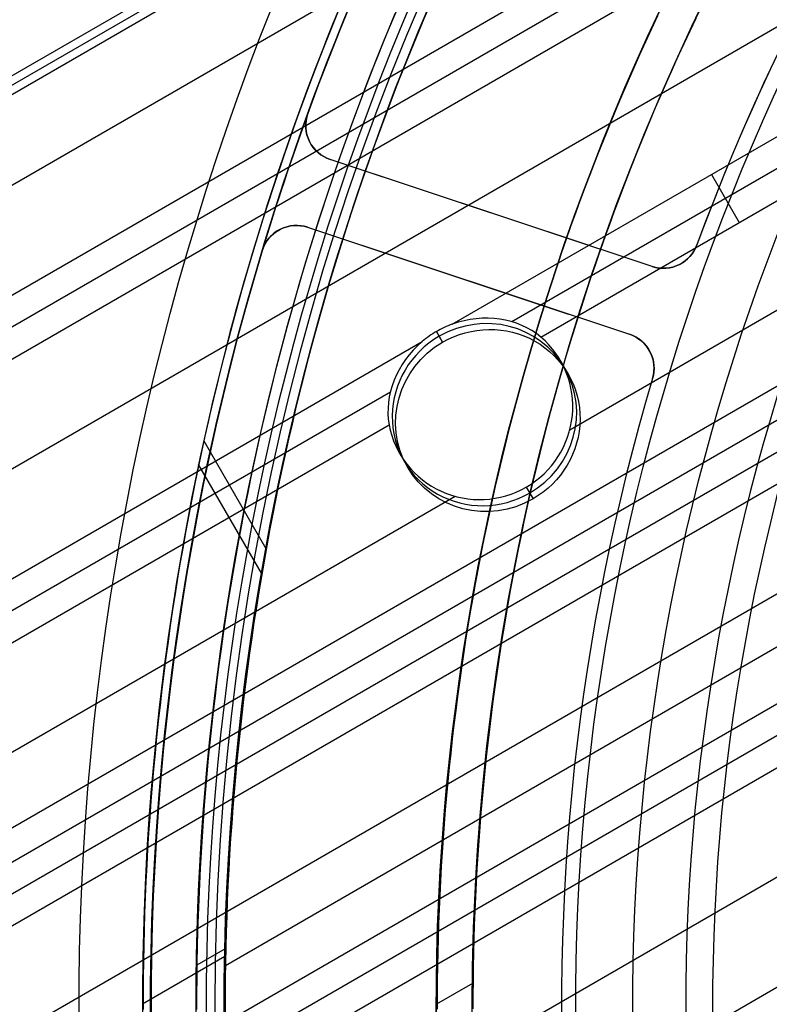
# Model space of a CAD drawing. Extents: x 16051 to 17254, y -2088 to -1046.
# Tile 13 of 62: x 16575 to 16596, y -1705 to -1678. Entities that reach past the tile are written whole.
import ezdxf

# ---------------------------------------------------------------- set-up
doc = ezdxf.new("R2010")
doc.units = 0
doc.layers.get('0').update_dxf_attribs({"linetype": 'CONTINUOUS'})
doc.layers.add('COLOR', color=7, linetype='CONTINUOUS')

msp = doc.modelspace()

# ---------------------------------------------------------------- linework, layer by layer
for p, q in [((16595.86720162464, -1667.28968750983, 78.50723158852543), (16053.74433455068, -1980.28447074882, 78.50723158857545)), ((16053.85681007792, -1980.479284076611, 79.48160165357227), (16595.97967715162, -1667.484500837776, 79.48160165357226)), ((16053.96928560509, -1980.674097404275, 80.45597171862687), (16596.09215267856, -1667.679314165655, 80.45597171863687)), ((16597.19692052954, -1669.592828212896, 78.13689833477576), (16051.80565121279, -1984.474624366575, 78.13689833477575)), ((16052.93967074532, -1986.890752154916, 77.76656508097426), (16598.52663943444, -1671.895968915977, 77.76656508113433)), ((16598.91495005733, -1672.568542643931, 77.34362159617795), (16053.32798136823, -1987.56332588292, 77.34362159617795)), ((16599.30326068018, -1673.241116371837, 76.92067811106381), (16053.71629199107, -1988.235899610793, 76.92067811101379)), ((16600.63297958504, -1675.544257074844, 76.55034485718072), (16055.04601089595, -1990.539040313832, 76.5503448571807)), ((16587.44266945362, -1686.230540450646, 76.18001160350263), (16601.96269848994, -1677.847397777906, 76.18001160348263)), ((16602.35100911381, -1678.519971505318, 75.75706811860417), (16589.11224702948, -1686.163374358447, 75.75706811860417)), ((16589.9264480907, -1686.590060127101, 75.33412463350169), (16602.73931973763, -1679.192545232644, 75.3341246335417)), ((16594.70268397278, -1682.03896911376, 76.18001160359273), (16595.47930521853, -1683.384116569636, 75.3341246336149)), ((16601.99125513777, -1682.695294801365, 74.96379137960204), (16590.73293219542, -1689.195290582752, 74.96379137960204)), ((16059.39630780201, -1998.073975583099, 76.3506163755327), (16601.1923553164, -1685.267881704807, 76.35061637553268)), ((16587.17129143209, -1686.731897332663, 77.67641325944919), (16586.99928720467, -1686.43397727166, 76.18634893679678)), ((16586.99928720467, -1686.43397727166, 76.18634893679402), (16587.17129143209, -1686.731897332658, 77.67641325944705)), ((16056.37572980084, -1992.842181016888, 76.18001160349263), (16586.60141462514, -1686.716239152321, 76.18001160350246)), ((16059.81178885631, -1998.793609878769, 74.5934581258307), (16600.31244599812, -1686.735409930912, 74.59345813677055)), ((16590.47309625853, -1687.250791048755, 75.21564495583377), (16590.68963856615, -1687.625853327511, 77.0915405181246)), ((16599.83719623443, -1687.906560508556, 74.17051465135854), (16060.20009946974, -1999.466183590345, 74.17051465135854)), ((16585.70845829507, -1688.12855270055, 75.75706811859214), (16056.76404042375, -1993.514754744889, 75.75706811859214)), ((16057.15235104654, -1994.187328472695, 75.3341246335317), (16585.67087847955, -1689.047014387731, 75.33412463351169)), ((16599.4013058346, -1689.054986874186, 73.74757117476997), (16060.58841010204, -2000.138757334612, 73.74757115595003)), ((16580.47969052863, -1689.494769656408, 74.75773950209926), (16582.21838076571, -1692.50626948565, 73.95492296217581)), ((16585.96976415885, -1689.850791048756, 75.21564495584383), (16586.18630646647, -1690.225853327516, 77.09154051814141)), ((16582.09460250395, -1693.202737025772, 79.51515312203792), (16580.33666681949, -1690.157903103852, 80.32685598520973)), ((16589.514150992, -1690.789849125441, 74.85635287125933), (16589.70465360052, -1691.119809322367, 76.50666777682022)), ((16589.514150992, -1690.789849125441, 74.85635287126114), (16589.70465360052, -1691.119809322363, 76.50666777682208)), ((16587.5238321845, -1691.048065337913, 74.96379137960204), (16058.48206995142, -1996.490469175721, 74.96379137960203)), ((16601.53054876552, -1692.384954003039, 88.12500292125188), (16581.09000496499, -1704.186307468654, 88.12500292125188)), ((16598.36898188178, -1692.721853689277, 73.3772379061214), (16061.91812899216, -2002.441898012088, 73.37723790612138)), ((16063.24784791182, -2004.745038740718, 73.00690464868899), (16597.6298164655, -1696.219465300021, 73.00690466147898)), ((16597.41273752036, -1697.241560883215, 72.58396117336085), (16063.63615852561, -2005.417612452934, 72.58396117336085)), ((16064.02446915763, -2006.090186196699, 72.16101767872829), (16597.21938532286, -1698.24995776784, 72.16101769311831)), ((16596.86578935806, -1701.524960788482, 71.79068442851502), (16065.35418805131, -2008.393326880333, 71.79068442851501)), ((16581.07367506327, -1703.93277076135, 89.37470231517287), (16578.76110987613, -1705.267930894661, 89.37470231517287)), ((16581.07805359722, -1703.717520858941, 46.50000292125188), (16580.28729765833, -1704.174064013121, 46.50000292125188)), ((16066.6839069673, -2010.696467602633, 71.42035117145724), (16596.70908099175, -1704.686290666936, 71.42035117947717)), ((16588.00618353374, -1704.6890691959, 259.6250029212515), (16587.00356566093, -1705.267930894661, 259.6250029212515))]:
    msp.add_line(p, q)
at = {"extrusion": (0.1124755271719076, -0.1948133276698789, 0.9743700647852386)}
msp.add_lwpolyline([(13533.55677766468, -9473.903855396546), (13533.0357080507, -9474.208646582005), (13532.51658838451, -9474.51829686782), (13531.9994819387, -9474.832788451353), (13531.48445181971, -9475.15210239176), (13530.97156094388, -9475.47621861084), (13530.46087201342, -9475.805115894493), (13529.95244749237, -9476.138771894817), (13529.44634958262, -9476.477163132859), (13528.94264019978, -9476.820265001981), (13528.44138094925, -9477.16805177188), (13527.94263310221, -9477.520496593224), (13527.44645757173, -9477.877571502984), (13526.95291488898, -9478.239247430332), (13526.46206517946, -9478.605494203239), (13525.97396813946, -9478.97628055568), (13525.48868301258, -9479.351574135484), (13525.00626856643, -9479.73134151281), (13524.5267830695, -9480.115548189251), (13524.05028426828, -9480.504158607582), (13523.57682936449, -9480.897136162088), (13523.10647499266, -9481.294443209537), (13522.63927719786, -9481.696041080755), (13522.17529141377, -9482.101890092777), (13521.71457244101, -9482.51194956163), (13521.25717442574, -9482.926177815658), (13520.80315083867, -9483.344532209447), (13520.35255445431, -9483.766969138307), (13519.90543733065, -9484.193444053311), (13519.46185078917, -9484.623911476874), (13519.02184539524, -9485.058325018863), (13518.58547093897, -9485.496637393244), (13518.1527764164, -9485.938800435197), (13517.72381001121, -9486.38476511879), (13517.29861907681, -9486.834481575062), (13516.87725011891, -9487.287899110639), (13516.45974877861, -9487.744966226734), (13516.04615981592, -9488.20563063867), (13515.63652709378, -9488.669839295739), (13515.23089356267, -9489.137538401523), (13514.82930124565, -9489.608673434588), (13514.43179122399, -9490.083189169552), (13514.03840362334, -9490.561029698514), (13513.64917760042, -9491.042138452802), (13513.26415133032, -9491.526458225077), (13512.88336199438, -9492.01393119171), (13512.50684576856, -9492.50449893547), (13512.13463781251, -9492.998102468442), (13511.76677225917, -9493.494682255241), (13511.40328220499, -9493.994178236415), (13511.04419970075, -9494.496529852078), (13510.68955574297, -9495.001676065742), (13510.339380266, -9495.509555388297), (13509.99370213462, -9496.020105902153), (13509.65254913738, -9496.533265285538), (13509.31594798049, -9497.04897083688), (13508.98392428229, -9497.567159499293), (13508.65650256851, -9498.087767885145), (13508.33370626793, -9498.610732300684), (13508.01555770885, -9499.135988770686), (13507.70207811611, -9499.663473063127), (13507.3932876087, -9500.193120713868), (13507.08920519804, -9500.72486705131), (13506.78984878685, -9501.258647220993), (13506.49523516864, -9501.794396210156), (13506.20538002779, -9502.332048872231), (13505.9202979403, -9502.871539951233), (13505.64000237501, -9503.412804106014), (13505.36450569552, -9503.955775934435), (13505.09381916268, -9504.500389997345), (13504.8279529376, -9505.046580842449), (13504.56691608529, -9505.594283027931), (13504.31071657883, -9506.143431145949), (13504.05936130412, -9506.693959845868), (13503.81285606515, -9507.245803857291), (13503.5712055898, -9507.79889801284), (13503.33441353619, -9508.353177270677), (13503.10248249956, -9508.908576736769), (13502.87541401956, -9509.465031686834), (13502.65320858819, -9510.022477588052), (13502.43586565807, -9510.580850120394), (13502.22338365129, -9511.140085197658), (13502.01575996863, -9511.700118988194), (13501.81299099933, -9512.260887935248), (13501.61507213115, -9512.822328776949), (13501.42199776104, -9513.384378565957), (13501.23376130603, -9513.94697468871), (13501.05035521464, -9514.51005488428), (13500.87177097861, -9515.073557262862), (13500.69799914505, -9515.63742032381), (13500.52902932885, -9516.201582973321), (13500.36485022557, -9516.765984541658), (13500.20544962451, -9517.330564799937), (13500.0508144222, -9517.895263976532), (13499.90093063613, -9518.460022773), (13499.75578341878, -9519.024782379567), (13499.61535707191, -9519.589484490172), (13499.47963506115, -9520.15407131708), (13499.34860003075, -9520.718485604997), (13499.22223381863, -9521.282670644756), (13499.1005174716, -9521.846570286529), (13498.98343126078, -9522.410128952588), (13498.87095469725, -9522.973291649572), (13498.76306654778, -9523.536003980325), (13498.65974485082, -9524.098212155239), (13498.56096693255, -9524.659863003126), (13498.4667094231, -9525.220903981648), (13498.37694827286, -9525.781283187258), (13498.29165876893, -9526.34094936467), (13498.21081555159, -9526.899851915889), (13498.13439263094, -9527.45794090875), (13498.0623634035, -9528.01516708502), (13497.99470066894, -9528.571481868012), (13497.9313766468, -9529.12683736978), (13497.87236299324, -9529.681186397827), (13497.81763081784, -9530.234482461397), (13497.76715070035, -9530.786679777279), (13497.72089270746, -9531.337733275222), (13497.67882640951, -9531.88759860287), (13497.64092089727, -9532.4362321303), (13497.6071447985, -9532.983590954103), (13497.57746629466, -9533.52963290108), (13497.55185313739, -9534.074316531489), (13497.530272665, -9534.617601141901), (13497.51269181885, -9535.159446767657), (13497.49907715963, -9535.699814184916), (13497.48939488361, -9536.23866491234), (13497.48361083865, -9536.775961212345), (13497.48169054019, -9537.311666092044)], dxfattribs=at)
at = {"extrusion": (0.1124755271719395, -0.1948133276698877, 0.9743700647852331)}
msp.add_lwpolyline([(13495.18169053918, -9537.311666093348), (13495.18348333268, -9536.785727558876), (13495.18888227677, -9536.258301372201), (13495.19791801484, -9535.729420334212), (13495.21062091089, -9535.199117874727), (13495.22702103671, -9534.667428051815), (13495.24714815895, -9534.13438555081), (13495.2710317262, -9533.60002568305), (13495.29870085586, -9533.0643843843), (13495.33018432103, -9532.527498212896), (13495.36551053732, -9531.98940434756), (13495.40470754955, -9531.450140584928), (13495.44780301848, -9530.909745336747), (13495.49482420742, -9530.36825762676), (13495.54579796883, -9529.825717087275), (13495.60075073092, -9529.282163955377), (13495.65970848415, -9528.737639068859), (13495.7226967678, -9528.19218386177), (13495.78974065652, -9527.64584035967), (13495.8608647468, -9527.098651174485), (13495.93609314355, -9526.550659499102), (13496.01544944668, -9526.001909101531), (13496.09895673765, -9525.452444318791), (13496.18663756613, -9524.902310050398), (13496.27851393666, -9524.351551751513), (13496.37460729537, -9523.80021542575), (13496.47493851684, -9523.24834761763), (13496.57952789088, -9522.695995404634), (13496.68839510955, -9522.143206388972), (13496.80155925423, -9521.590028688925), (13496.91903878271, -9521.036510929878), (13497.04085151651, -9520.48270223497), (13497.16701462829, -9519.928652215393), (13497.29754462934, -9519.374410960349), (13497.4324573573, -9518.820029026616), (13497.57176796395, -9518.2655574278), (13497.71549090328, -9517.71104762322), (13497.86363991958, -9517.156551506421), (13498.01622803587, -9516.602121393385), (13498.17326754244, -9516.047810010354), (13498.3347699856, -9515.493670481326), (13498.5007461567, -9514.93975631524), (13498.67120608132, -9514.386121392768), (13498.84615900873, -9513.832819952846), (13499.0256134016, -9513.279906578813), (13499.20957692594, -9512.727436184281), (13499.39805644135, -9512.17546399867), (13499.59105799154, -9511.624045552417), (13499.78858679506, -9511.073236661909), (13499.99064723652, -9510.523093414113), (13500.19724285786, -9509.973672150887), (13500.40837635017, -9509.425029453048), (13500.62404954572, -9508.877222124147), (13500.8442634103, -9508.330307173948), (13501.06901803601, -9507.784341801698), (13501.29831263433, -9507.239383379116), (13501.53214552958, -9506.695489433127), (13501.77051415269, -9506.152717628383), (13502.01341503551, -9505.61112574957), (13502.26084380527, -9505.070771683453), (13502.51279517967, -9504.531713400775), (13502.76926296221, -9503.994008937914), (13503.03024003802, -9503.457716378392), (13503.29571837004, -9502.922893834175), (13503.56568899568, -9502.38959942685), (13503.8401420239, -9501.857891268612), (13504.11906663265, -9501.327827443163), (13504.40245106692, -9500.799465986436), (13504.690282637, -9500.272864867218), (13504.9825477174, -9499.748081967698), (13505.27923174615, -9499.225175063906), (13505.58031922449, -9498.70420180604), (13505.88579371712, -9498.185219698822), (13506.19563785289, -9497.6682860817), (13506.50983332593, -9497.15345810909), (13506.82836089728, -9496.640792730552), (13507.15120039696, -9496.130346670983), (13507.47833072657, -9495.622176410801), (13507.80972986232, -9495.11633816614), (13508.14537485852, -9494.612887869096), (13508.48524185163, -9494.111881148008), (13508.8293060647, -9493.6133733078), (13509.17754181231, -9493.117419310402), (13509.52992250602, -9492.624073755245), (13509.88642066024, -9492.133390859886), (13510.24700789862, -9491.64542444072), (13510.61165496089, -9491.160227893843), (13510.98033171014, -9490.677854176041), (13511.3530071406, -9490.198355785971), (13511.72964938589, -9489.721784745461), (13512.11022572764, -9489.248192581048), (13512.49470260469, -9488.777630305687), (13512.88304562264, -9488.310148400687), (13513.27521956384, -9487.845796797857), (13513.67118839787, -9487.384624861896), (13514.07091529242, -9486.926681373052), (13514.47436262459, -9486.472014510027), (13514.88149199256, -9486.020671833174), (13515.29226422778, -9485.572700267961), (13515.70663940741, -9485.12814608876), (13516.12457686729, -9484.687054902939), (13516.54603521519, -9484.249471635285), (13516.97097234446, -9483.815440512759), (13517.39934544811, -9483.385005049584), (13517.8311110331, -9482.958208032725), (13518.26622493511, -9482.535091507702), (13518.70464233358, -9482.115696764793), (13519.14631776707, -9481.700064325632), (13519.59120514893, -9481.288233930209), (13520.03925778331, -9480.880244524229), (13520.49042838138, -9480.476134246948), (13520.94466907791, -9480.075940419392), (13521.40193144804, -9479.679699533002), (13521.86216652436, -9479.287447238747), (13522.32532481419, -9478.899218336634), (13522.7913563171, -9478.515046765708), (13523.26021054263, -9478.134965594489), (13523.73183652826, -9477.75900701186), (13524.20618285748, -9477.38720231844), (13524.68319767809, -9477.019581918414), (13525.16282872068, -9476.656175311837), (13525.6450233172, -9476.297011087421), (13526.12972841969, -9475.942116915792), (13526.61689061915, -9475.59151954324), (13527.10645616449, -9475.245244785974), (13527.59837098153, -9474.903317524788), (13528.09258069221, -9474.565761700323), (13528.58903063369, -9474.232600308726), (13529.08766587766, -9473.90385539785)], dxfattribs=at)
at = {"extrusion": (0.1124755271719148, -0.194813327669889, 0.9743700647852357)}
msp.add_lwpolyline([(13497.48169054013, -9536.03277614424), (13497.48348975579, -9535.514235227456), (13497.48890840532, -9534.994201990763), (13497.49797778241, -9534.4727099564), (13497.51072888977, -9533.949793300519), (13497.52719242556, -9533.425486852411), (13497.54739876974, -9532.899826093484), (13497.57137797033, -9532.372847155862), (13497.59915972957, -9531.84458682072), (13497.63077339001, -9531.315082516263), (13497.66624792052, -9530.784372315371), (13497.70561190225, -9530.252494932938), (13497.74889351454, -9529.71948972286), (13497.79612052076, -9529.185396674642), (13497.84732025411, -9528.650256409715), (13497.90251960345, -9528.114110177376), (13497.96174499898, -9527.57699985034), (13498.02502239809, -9527.038967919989), (13498.092377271, -9526.500057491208), (13498.1638345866, -9525.960312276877), (13498.23941879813, -9525.419776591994), (13498.31915382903, -9524.878495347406), (13498.40306305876, -9524.336514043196), (13498.49116930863, -9523.793878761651), (13498.58349482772, -9523.250636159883), (13498.68006127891, -9522.706833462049), (13498.7808897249, -9522.162518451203), (13498.88600061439, -9521.617739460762), (13498.99541376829, -9521.072545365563), (13499.10914836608, -9520.526985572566), (13499.22722293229, -9519.981110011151), (13499.34965532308, -9519.434969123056), (13499.47646271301, -9518.888613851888), (13499.60766158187, -9518.342095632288), (13499.74326770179, -9517.79546637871), (13499.88329612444, -9517.24877847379), (13500.02776116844, -9516.70208475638), (13500.17667640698, -9516.155438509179), (13500.33005465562, -9515.608893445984), (13500.48790796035, -9515.062503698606), (13500.65024758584, -9514.51632380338), (13500.81708400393, -9513.970408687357), (13500.98842688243, -9513.42481365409), (13501.16428507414, -9512.879594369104), (13501.34466660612, -9512.334806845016), (13501.52957866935, -9511.790507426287), (13501.71902760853, -9511.246752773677), (13501.91301891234, -9510.70359984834), (13502.11155720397, -9510.161105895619), (13502.31464623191, -9509.6193284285), (13502.52228886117, -9509.078325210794), (13502.73448706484, -9508.538154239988), (13502.95124191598, -9507.998873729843), (13503.17255357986, -9507.460542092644), (13503.39842130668, -9506.923217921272), (13503.62884342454, -9506.38695997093), (13503.86381733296, -9505.851827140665), (13504.10333949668, -9505.317878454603), (13504.34740543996, -9504.78517304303), (13504.59600974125, -9504.253770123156), (13504.84914602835, -9503.723728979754), (13505.10680697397, -9503.195108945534), (13505.36898429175, -9502.667969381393), (13505.63566873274, -9502.142369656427), (13505.90685008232, -9501.61836912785), (13506.18251715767, -9501.096027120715), (13506.46265780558, -9500.575402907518), (13506.74725890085, -9500.056555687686), (13507.03630634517, -9499.539544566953), (13507.3297850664, -9499.024428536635), (13507.62767901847, -9498.511266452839), (13507.92997118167, -9498.000117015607), (13508.23664356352, -9497.491038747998), (13508.54767720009, -9496.98408997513), (13508.86305215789, -9496.479328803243), (13509.18274753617, -9495.976813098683), (13509.50674146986, -9495.476600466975), (13509.83501113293, -9494.978748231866), (13510.16753274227, -9494.483313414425), (13510.50428156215, -9493.990352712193), (13510.8452319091, -9493.499922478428), (13511.19035715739, -9493.012078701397), (13511.53962974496, -9492.526876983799), (13511.89302117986, -9492.044372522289), (13512.25050204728, -9491.564620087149), (13512.61204201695, -9491.087674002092), (13512.97760985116, -9490.613588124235), (13513.34717341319, -9490.142415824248), (13513.72069967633, -9489.67420996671), (13514.09815473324, -9489.209022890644), (13514.47950380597, -9488.746906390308), (13514.86471125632, -9488.287911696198), (13515.25374059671, -9487.832089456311), (13515.64655450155, -9487.379489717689), (13516.04311481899, -9486.930161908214), (13516.44338258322, -9486.484154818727), (13516.84731802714, -9486.041516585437), (13517.25488059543, -9485.602294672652), (13517.66602895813, -9485.166535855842), (13518.08072102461, -9484.734286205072), (13518.49891395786, -9484.30559106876), (13518.9205641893, -9483.880495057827), (13519.34562743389, -9483.459042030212), (13519.77405870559, -9483.041275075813), (13520.20581233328, -9482.627236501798), (13520.64084197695, -9482.216967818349), (13521.07910064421, -9481.810509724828), (13521.5205407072, -9481.407902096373), (13521.96511391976, -9481.00918397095), (13522.41277143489, -9480.614393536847), (13522.86346382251, -9480.223568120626), (13523.31714108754, -9479.836744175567), (13523.77375268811, -9479.453957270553), (13524.23324755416, -9479.075242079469), (13524.69557410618, -9478.700632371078), (13525.16068027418, -9478.330160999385), (13525.6285135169, -9477.96385989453), (13526.09902084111, -9477.601760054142), (13526.57214882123, -9477.243891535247), (13527.04784361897, -9476.890283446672), (13527.52605100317, -9476.54096394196), (13528.00671636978, -9476.195960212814), (13528.48978476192, -9475.855298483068), (13528.97520089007, -9475.519004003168), (13529.46290915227, -9475.187101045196), (13529.95285365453, -9474.859612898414), (13530.44497823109, -9474.536561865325), (13530.93922646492, -9474.217969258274), (13531.4355417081, -9473.903855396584)], dxfattribs=at)
at = {"extrusion": (0.1124755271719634, -0.1948133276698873, 0.9743700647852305)}
msp.add_lwpolyline([(13527.1957317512, -9473.903855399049), (13526.72031692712, -9474.238973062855), (13526.24715345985, -9474.57816434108), (13525.77629050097, -9474.921405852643), (13525.30777690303, -9475.268673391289), (13524.84166120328, -9475.61994193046), (13524.37799160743, -9475.975185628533), (13523.9168159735, -9476.334377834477), (13523.45818179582, -9476.697491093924), (13523.0021361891, -9477.064497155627), (13522.54872587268, -9477.435366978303), (13522.09799715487, -9477.810070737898), (13521.64999591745, -9478.18857783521), (13521.2047676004, -9478.570856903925), (13520.76235718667, -9478.956875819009), (13520.32280918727, -9479.346601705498), (13519.88616762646, -9479.740000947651), (13519.45247602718, -9480.137039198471), (13519.02177739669, -9480.537681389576), (13518.59411421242, -9480.941891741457), (13518.1695284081, -9481.349633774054), (13517.74806136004, -9481.760870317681), (13517.32975387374, -9482.175563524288), (13516.91464617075, -9482.593674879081), (13516.50277787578, -9483.015165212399), (13516.09418800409, -9483.439994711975), (13515.68891494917, -9483.868122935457), (13515.28699647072, -9484.299508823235), (13514.88846968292, -9484.734110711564), (13514.49337104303, -9485.171886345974), (13514.10173634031, -9485.612792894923), (13513.71360068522, -9486.05678696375), (13513.32899849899, -9486.503824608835), (13512.94796350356, -9486.95386135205), (13512.57052871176, -9487.406852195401), (13512.19672641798, -9487.86275163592), (13511.82658818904, -9488.321513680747), (13511.46014485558, -9488.783091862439), (13511.09742650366, -9489.247439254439), (13510.73846246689, -9489.714508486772), (13510.38328131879, -9490.184251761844), (13510.0319108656, -9490.656620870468), (13509.68437813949, -9491.131567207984), (13509.34070939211, -9491.609041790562), (13509.00093008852, -9492.08899527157), (13508.66506490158, -9492.571377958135), (13508.33313770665, -9493.05613982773), (13508.00517157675, -9493.543230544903), (13507.68118877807, -9494.032599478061), (13507.36121076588, -9494.524195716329), (13507.04525818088, -9495.017968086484), (13506.73335084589, -9495.51386516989), (13506.425507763, -9496.011835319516), (13506.12174711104, -9496.511826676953), (13505.82208624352, -9497.01378718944), (13505.52654168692, -9497.517664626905), (13505.23512913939, -9498.023406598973), (13504.94786346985, -9498.530960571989), (13504.66475871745, -9499.040273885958), (13504.38582809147, -9499.551293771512), (13504.11108397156, -9500.063967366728), (13503.84053790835, -9500.578241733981), (13503.57420062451, -9501.094063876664), (13503.31208201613, -9501.611380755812), (13503.05419115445, -9502.130139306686), (13502.80053628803, -9502.650286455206), (13502.55112484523, -9503.171769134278), (13502.30596343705, -9503.694534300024), (13502.06505786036, -9504.218528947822), (13501.82841310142, -9504.743700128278), (13501.59603333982, -9505.269994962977), (13501.36792195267, -9505.79736066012), (13501.14408151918, -9506.325744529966), (13500.92451382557, -9506.855094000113), (13500.70921987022, -9507.385356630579), (13500.49819986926, -9507.916480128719), (13500.29145326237, -9508.4484123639), (13500.08897871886, -9508.981101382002), (13499.89077414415, -9509.514495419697), (13499.69683668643, -9510.048542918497), (13499.50716274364, -9510.583192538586), (13499.32174797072, -9511.118393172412), (13499.14058728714, -9511.65409395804), (13498.96367488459, -9512.190244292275), (13498.79100423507, -9512.726793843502), (13498.62256809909, -9513.263692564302), (13498.45835853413, -9513.800890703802), (13498.29836690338, -9514.338338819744), (13498.1425838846, -9514.875987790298), (13497.99099947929, -9515.413788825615), (13497.84360302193, -9515.95169347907), (13497.70038318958, -9516.489653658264), (13497.56132801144, -9517.027621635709), (13497.42642487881, -9517.565550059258), (13497.29566055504, -9518.103391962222), (13497.16902118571, -9518.641100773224), (13497.046492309, -9519.178630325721), (13496.92805886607, -9519.71593486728), (13496.8137052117, -9520.252969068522), (13496.70341512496, -9520.78968803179), (13496.59717182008, -9521.326047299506), (13496.49495795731, -9521.86200286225), (13496.39675565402, -9522.397511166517), (13496.30254649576, -9522.932529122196), (13496.21231154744, -9523.467014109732), (13496.12603136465, -9524.000923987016), (13496.04368600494, -9524.534217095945), (13495.96525503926, -9525.06685226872), (13495.89071756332, -9525.598788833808), (13495.82005220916, -9526.129986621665), (13495.75323715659, -9526.660405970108), (13495.69025014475, -9527.190007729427), (13495.63106848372, -9527.718753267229), (13495.575669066, -9528.246604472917), (13495.52402837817, -9528.773523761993), (13495.47612251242, -9529.299474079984), (13495.43192717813, -9529.824418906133), (13495.39141771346, -9530.348322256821), (13495.35456909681, -9530.871148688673), (13495.3213559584, -9531.392863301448), (13495.29175259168, -9531.913431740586), (13495.26573296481, -9532.432820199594), (13495.24327073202, -9532.950995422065), (13495.22433924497, -9533.467924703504), (13495.20891156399, -9533.983575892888), (13495.19696046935, -9534.497917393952), (13495.18845847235, -9535.010918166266), (13495.18337782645, -9535.522547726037), (13495.18169053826, -9536.0327761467)], dxfattribs=at)
for points in [[(16584.27861289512, -1677.380090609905), (16584.1086284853, -1677.796092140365), (16583.94120282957, -1678.213120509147), (16583.77634382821, -1678.631160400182), (16583.61405938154, -1679.050196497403), (16583.45435738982, -1679.470213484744), (16583.29724575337, -1679.891196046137), (16583.14273237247, -1680.313128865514), (16582.99082514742, -1680.735996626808), (16582.8415319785, -1681.159784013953), (16582.69486076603, -1681.584475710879), (16582.55081941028, -1682.010056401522), (16582.40941581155, -1682.436510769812), (16582.27065787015, -1682.863823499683), (16582.13455348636, -1683.291979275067), (16582.00111056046, -1683.720962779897), (16581.87033699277, -1684.150758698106), (16581.74224068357, -1684.581351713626), (16581.61682953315, -1685.012726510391), (16581.49411144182, -1685.444867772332), (16581.37409430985, -1685.877760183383), (16581.25678603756, -1686.311388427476), (16581.14219316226, -1686.745736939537), (16581.03031676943, -1687.180789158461), (16580.92115658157, -1687.616528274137), (16580.8147123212, -1688.052937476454), (16580.71098371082, -1688.489999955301), (16580.60997047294, -1688.927698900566), (16580.51167233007, -1689.366017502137), (16580.41608900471, -1689.804938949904), (16580.32322021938, -1690.244446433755), (16580.23306569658, -1690.684523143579), (16580.14562515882, -1691.125152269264), (16580.0608983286, -1691.566317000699), (16579.97888492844, -1692.008000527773), (16579.89958468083, -1692.450186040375), (16579.8229973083, -1692.892856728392), (16579.74912253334, -1693.335995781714), (16579.67796007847, -1693.77958639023), (16579.6095096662, -1694.223611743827), (16579.54377101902, -1694.668055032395), (16579.48074385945, -1695.112899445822), (16579.42042791, -1695.558128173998), (16579.36282289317, -1696.00372440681), (16579.30792853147, -1696.449671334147), (16579.25574454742, -1696.895952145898), (16579.2062706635, -1697.342550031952), (16579.15950660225, -1697.789448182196), (16579.11545208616, -1698.236629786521), (16579.07410683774, -1698.684078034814), (16579.03547057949, -1699.131776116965), (16578.99954303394, -1699.579707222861), (16578.96632392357, -1700.027854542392), (16578.93581297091, -1700.476201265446), (16578.90800989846, -1700.924730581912), (16578.88291442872, -1701.373425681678), (16578.86052628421, -1701.822269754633), (16578.84084518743, -1702.271245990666), (16578.8238708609, -1702.720337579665), (16578.80960302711, -1703.16952771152), (16578.79804140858, -1703.618799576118), (16578.78918572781, -1704.068136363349), (16578.78303570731, -1704.5175212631), (16578.77959106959, -1704.966937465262), (16578.77885153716, -1705.416368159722)], [(16585.83461660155, -1677.544770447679), (16585.6656148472, -1677.951231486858), (16585.49911170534, -1678.358713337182), (16585.33511491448, -1678.767200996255), (16585.1736322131, -1679.176679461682), (16585.01467133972, -1679.587133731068), (16584.85824003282, -1679.998548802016), (16584.70434603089, -1680.410909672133), (16584.55299707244, -1680.824201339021), (16584.40420089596, -1681.238408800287), (16584.25796523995, -1681.653517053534), (16584.11429784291, -1682.069511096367), (16583.97320644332, -1682.486375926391), (16583.83469877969, -1682.90409654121), (16583.69878259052, -1683.32265793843), (16583.56546561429, -1683.742045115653), (16583.43475558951, -1684.162243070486), (16583.30666025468, -1684.583236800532), (16583.18118734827, -1685.005011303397), (16583.05834460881, -1685.427551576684), (16582.93813977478, -1685.850842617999), (16582.82058058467, -1686.274869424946), (16582.70567477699, -1686.69961699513), (16582.59342875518, -1687.125070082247), (16582.48384358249, -1687.551212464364), (16582.37691898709, -1687.97802767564), (16582.27265469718, -1688.405499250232), (16582.17105044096, -1688.833610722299), (16582.07210594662, -1689.262345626), (16581.97582094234, -1689.691687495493), (16581.88219515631, -1690.121619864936), (16581.79122831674, -1690.552126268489), (16581.7029201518, -1690.983190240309), (16581.61727038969, -1691.414795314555), (16581.5342787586, -1691.846925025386), (16581.45394498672, -1692.279562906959), (16581.37626880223, -1692.712692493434), (16581.30124993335, -1693.146297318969), (16581.22888810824, -1693.580360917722), (16581.1591830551, -1694.014866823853), (16581.09213450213, -1694.449798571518), (16581.02774217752, -1694.885139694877), (16580.96600580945, -1695.320873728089), (16580.90692512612, -1695.756984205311), (16580.85049985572, -1696.193454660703), (16580.79672972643, -1696.630268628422), (16580.74561446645, -1697.067409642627), (16580.69715380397, -1697.504861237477), (16580.65134746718, -1697.94260694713), (16580.60819518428, -1698.380630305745), (16580.56769668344, -1698.81891484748), (16580.52985169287, -1699.257444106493), (16580.49465994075, -1699.696201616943), (16580.46212115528, -1700.135170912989), (16580.43223506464, -1700.574335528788), (16580.40500139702, -1701.013678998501), (16580.38041988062, -1701.453184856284), (16580.35849024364, -1701.892836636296), (16580.33921221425, -1702.332617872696), (16580.32258552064, -1702.772512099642), (16580.30860989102, -1703.212502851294), (16580.29728505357, -1703.652573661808), (16580.28861073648, -1704.092708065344), (16580.28258666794, -1704.532889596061), (16580.27921257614, -1704.973101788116), (16580.27848818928, -1705.413328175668)], [(16593.18789477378, -1677.59944100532), (16593.01912582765, -1677.960847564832), (16592.85257159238, -1678.323274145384), (16592.68823907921, -1678.686707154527), (16592.52613529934, -1679.051132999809), (16592.36626726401, -1679.416538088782), (16592.20864198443, -1679.782908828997), (16592.05326647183, -1680.150231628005), (16591.90014773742, -1680.518492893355), (16591.74929279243, -1680.887679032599), (16591.60070864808, -1681.257776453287), (16591.4544023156, -1681.628771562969), (16591.3103808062, -1682.000650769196), (16591.16865113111, -1682.37340047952), (16591.02922030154, -1682.74700710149), (16590.89209532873, -1683.121457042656), (16590.75728322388, -1683.49673671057), (16590.62479099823, -1683.872832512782), (16590.49462566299, -1684.249730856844), (16590.36679422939, -1684.627418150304), (16590.24130370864, -1685.005880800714), (16590.11816111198, -1685.385105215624), (16589.99737345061, -1685.765077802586), (16589.87894773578, -1686.145784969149), (16589.76289097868, -1686.527213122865), (16589.64921019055, -1686.909348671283), (16589.53791238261, -1687.292178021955), (16589.42900456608, -1687.675687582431), (16589.32249375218, -1688.059863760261), (16589.21838695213, -1688.444692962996), (16589.11668996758, -1688.830161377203), (16589.01740376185, -1689.216254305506), (16588.92052808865, -1689.602956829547), (16588.82606270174, -1689.990254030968), (16588.73400735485, -1690.378130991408), (16588.64436180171, -1690.766572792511), (16588.55712579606, -1691.155564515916), (16588.47229909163, -1691.545091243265), (16588.38988144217, -1691.935138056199), (16588.3098726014, -1692.325690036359), (16588.23227232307, -1692.716732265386), (16588.1570803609, -1693.108249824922), (16588.08429646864, -1693.500227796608), (16588.01392040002, -1693.892651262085), (16587.94595190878, -1694.285505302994), (16587.88039074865, -1694.678775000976), (16587.81723667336, -1695.072445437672), (16587.75648943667, -1695.466501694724), (16587.69814879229, -1695.860928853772), (16587.64221449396, -1696.255711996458), (16587.58868629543, -1696.650836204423), (16587.53756395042, -1697.046286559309), (16587.48884721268, -1697.442048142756), (16587.44253583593, -1697.838106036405), (16587.39862957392, -1698.234445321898), (16587.35712818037, -1698.631051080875), (16587.31803140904, -1699.027908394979), (16587.28133901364, -1699.42500234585), (16587.24705074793, -1699.822318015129), (16587.21516636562, -1700.219840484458), (16587.18568562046, -1700.617554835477), (16587.15860826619, -1701.015446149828), (16587.13393405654, -1701.413499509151), (16587.11166274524, -1701.811699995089), (16587.09179408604, -1702.210032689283), (16587.07432783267, -1702.608482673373), (16587.05926373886, -1703.007035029), (16587.04660155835, -1703.405674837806), (16587.03634104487, -1703.804387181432), (16587.02848195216, -1704.203157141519), (16587.02302403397, -1704.601969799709), (16587.01996704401, -1705.000810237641), (16587.01931073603, -1705.399663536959)], [(16594.26109748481, -1677.670281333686), (16594.09275124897, -1678.02511008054), (16593.92657874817, -1678.380956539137), (16593.76258688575, -1678.737807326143), (16593.60078256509, -1679.095649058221), (16593.44117268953, -1679.454468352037), (16593.28376416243, -1679.814251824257), (16593.12856388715, -1680.174986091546), (16592.97557876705, -1680.536657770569), (16592.82481570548, -1680.899253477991), (16592.6762816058, -1681.262759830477), (16592.52998337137, -1681.627163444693), (16592.38592790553, -1681.992450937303), (16592.24412211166, -1682.358608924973), (16592.10457289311, -1682.725624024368), (16591.96728715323, -1683.093482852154), (16591.83227179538, -1683.462172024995), (16591.69953372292, -1683.831678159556), (16591.5690798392, -1684.201987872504), (16591.44091704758, -1684.573087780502), (16591.31505225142, -1684.944964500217), (16591.19149235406, -1685.317604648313), (16591.07024425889, -1685.690994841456), (16590.95131486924, -1686.065121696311), (16590.83471108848, -1686.439971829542), (16590.72043981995, -1686.815531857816), (16590.60850796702, -1687.191788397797), (16590.49892243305, -1687.56872806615), (16590.39169012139, -1687.946337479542), (16590.2868179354, -1688.324603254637), (16590.18431277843, -1688.703512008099), (16590.08418036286, -1689.08305013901), (16589.98642163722, -1689.463203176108), (16589.89103635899, -1689.843956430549), (16589.79802428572, -1690.225295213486), (16589.70738517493, -1690.607204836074), (16589.61911878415, -1690.989670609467), (16589.53322487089, -1691.37267784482), (16589.44970319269, -1691.756211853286), (16589.36855350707, -1692.140257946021), (16589.28977557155, -1692.524801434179), (16589.21336914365, -1692.909827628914), (16589.1393339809, -1693.29532184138), (16589.06766984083, -1693.681269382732), (16588.99837648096, -1694.067655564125), (16588.93145365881, -1694.454465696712), (16588.86690113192, -1694.841685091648), (16588.80471865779, -1695.229299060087), (16588.74490599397, -1695.617292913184), (16588.68746289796, -1696.005651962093), (16588.63238912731, -1696.394361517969), (16588.57968443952, -1696.783406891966), (16588.52934859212, -1697.172773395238), (16588.48138134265, -1697.562446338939), (16588.43578244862, -1697.952411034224), (16588.39255166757, -1698.342652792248), (16588.351688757, -1698.733156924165), (16588.31319347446, -1699.123908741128), (16588.27706557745, -1699.514893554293), (16588.24330482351, -1699.906096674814), (16588.21191097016, -1700.297503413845), (16588.18288377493, -1700.689099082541), (16588.15622299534, -1701.080868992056), (16588.13192838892, -1701.472798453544), (16588.10999971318, -1701.86487277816), (16588.09043672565, -1702.257077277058), (16588.07323918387, -1702.649397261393), (16588.05840684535, -1703.041818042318), (16588.04593946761, -1703.434324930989), (16588.03583680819, -1703.826903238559), (16588.02809862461, -1704.219538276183), (16588.02272467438, -1704.612215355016), (16588.01971471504, -1705.004919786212), (16588.01906850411, -1705.397636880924)]]:
    msp.add_lwpolyline(points)
at = {"extrusion": (0, 0, -1)}
for centre, radius, start, end in [((-16652.00356566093, -1705.267930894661, -89.37470231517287), 70.9424557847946, 329.9999999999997, 149.9999999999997), ((-16652.00356566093, -1705.267930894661, -46.50000292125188), 70.9424557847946, 329.9999999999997, 149.9999999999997), ((-16652.00356566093, -1705.267930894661, -259.6250029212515), 65.00000000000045, 330.0000000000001, 149.9999999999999), ((-16652.00356566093, -1705.267930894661, -259.6250029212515), 64, 329.9999999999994, 149.9999999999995), ((-16652.00356566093, -1705.267930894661, -89.37470231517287), 70.94245578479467, 149.9999999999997, 329.9999999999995), ((-16652.00356566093, -1705.267930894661, -46.50000292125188), 70.94245578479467, 149.9999999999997, 329.9999999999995), ((-16652.00356566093, -1705.267930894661, -259.6250029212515), 65.00000000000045, 150.0000000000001, 329.9999999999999)]:
    msp.add_arc(centre, radius, start, end, dxfattribs=at)
for centre, radius, start, end in [((16652.00356566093, -1705.267930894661, 89.37470231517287), 73.2424557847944, 30.0000000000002, 210.0000000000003), ((16652.00356566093, -1705.267930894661, 68.68735261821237), 73.24245578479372, 91.17126672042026, 191.5820307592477), ((16652.00356566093, -1705.267930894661, 46.50000292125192), 71.7424557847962, 52.49999999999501, 187.5000000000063), ((16652.00356570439, -1705.267930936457, 88.63012703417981), 71.44457953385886, 30.0000000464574, 209.9999999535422), ((16652.00356566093, -1705.267930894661, 89.05580518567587), 71.21139006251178, 29.99999999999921, 209.9999999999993), ((16652.00356566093, -1705.267930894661, 67.93735261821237), 70.94245578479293, 93.83645893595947, 193.7167436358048), ((16652.00356566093, -1705.267930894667, 88.1250029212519), 70.93945536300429, 75.00000000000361, 164.9999999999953), ((16652.00356566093, -1705.267930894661, 245.6831232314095), 64.99999999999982, 29.99999999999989, 209.9999999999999), ((16652.00356566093, -1705.267930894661, 245.6831232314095), 63.99999999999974, 30.00000000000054, 210.0000000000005), ((16652.00356566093, -1705.267930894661, 211.3914713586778), 58.01326896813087, 30.00000000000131, 209.9999999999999), ((16652.00356566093, -1705.267930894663, 212.0545527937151), 57.26209357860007, 30.000000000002, 209.9999999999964), ((16652.00356566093, -1705.267930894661, 89.37470231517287), 73.2424557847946, 210.0000000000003, 30.00000000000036), ((16652.00356564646, -1705.267930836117, 88.63012703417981), 71.4445795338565, 210.0000000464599, 29.99999995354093), ((16652.00356566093, -1705.267930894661, 89.05580518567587), 71.21139006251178, 209.9999999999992, 29.99999999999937), ((16652.00356566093, -1705.267930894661, 245.6831232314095), 65.00000000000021, 209.9999999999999, 29.99999999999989), ((16652.00356566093, -1705.267930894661, 88.125002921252), 70.93945536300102, 164.9999999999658, 187.4999999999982), ((16652.90780347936, -1705.327197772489, 88.12500292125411), 71.8284389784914, 165.1410184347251, 187.3589815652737)]:
    msp.add_arc(centre, radius, start, end)
at = {"extrusion": (0.1124755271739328, -0.1948133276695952, 0.9743700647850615)}
msp.add_arc((13521.54576655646, -9489.461868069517, 2269.091559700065), 2.600000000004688, 269.9999999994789, 89.9999999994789, dxfattribs=at)
at = {"extrusion": (0.2391348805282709, -0.4141937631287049, 0.8782129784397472)}
msp.add_arc((13521.49853694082, -8532.266607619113, 4731.964568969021), 2.631376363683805, 17.88703885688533, 78.31510546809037, dxfattribs=at)
at = {"extrusion": (0.06896082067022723, -0.1194436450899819, 0.9904431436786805)}
msp.add_arc((13521.54575274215, -9652.859171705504, 1420.745151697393), 2.590128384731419, 79.19168036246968, 89.9997258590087, dxfattribs=at)
at = {"extrusion": (-0.1124755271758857, 0.1948133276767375, -0.9743700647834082)}
msp.add_arc((-13521.54576663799, -9489.461867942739, -2269.934260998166), 2.59999999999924, 89.99999999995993, 269.9999999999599, dxfattribs=at)
at = {"extrusion": (0.1124755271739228, -0.1948133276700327, 0.9743700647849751)}
msp.add_arc((13521.54576656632, -9489.461868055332, 2269.091559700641), 2.599999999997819, 89.99999999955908, 269.9999999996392, dxfattribs=at)
at = {"extrusion": (0.06896082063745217, -0.1194436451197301, 0.990443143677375)}
msp.add_arc((13521.54578058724, -9652.859167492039, 1420.745151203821), 2.590128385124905, 90.00027414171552, 100.8083196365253, dxfattribs=at)
at = {"extrusion": (0.06896082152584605, -0.1194436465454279, 0.9904431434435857)}
msp.add_arc((13521.53841157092, -9652.825564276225, 1420.121591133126), 2.608582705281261, 270.1614957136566, 19.14495627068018, dxfattribs=at)
at = {"extrusion": (-0.1124755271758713, 0.1948133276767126, -0.9743700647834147)}
msp.add_arc((-13521.54576663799, -9489.461867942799, -2269.934260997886), 2.599999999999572, 270.0000000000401, 90.00000000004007, dxfattribs=at)
at = {"extrusion": (0.2391348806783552, -0.4141937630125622, 0.8782129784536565)}
msp.add_arc((13521.59299641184, -8532.266612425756, 4731.96457126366), 2.631376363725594, 101.684894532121, 162.1129611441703, dxfattribs=at)
at = {"extrusion": (0.06896082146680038, -0.1194436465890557, 0.9904431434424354)}
msp.add_arc((13521.55312198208, -9652.825557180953, 1420.121590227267), 2.608582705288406, 160.8550437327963, 269.8385042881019, dxfattribs=at)
at = {"layer": 'COLOR'}
for p, q in [((16583.39661263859, -1680.326315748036, 23.29836120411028), (16583.39661263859, -1680.326315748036, 30.30000054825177)), ((16583.44242378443, -1681.116028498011, 30.30000054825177), (16583.44242378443, -1681.116028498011, 23.43017039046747)), ((16583.44242492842, -1681.116031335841, 23.43017132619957), (16583.44242503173, -1681.116027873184, 30.30000054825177)), ((16593.04041102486, -1684.614067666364, 30.30000054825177), (16584.02109007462, -1681.616959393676, 30.30000054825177)), ((16593.04041102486, -1684.614067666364, 27.78404611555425), (16584.02109007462, -1681.616959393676, 23.73350962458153)), ((16584.02109007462, -1681.616959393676, 23.73350962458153), (16584.02109007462, -1681.616959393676, 30.30000054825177)), ((16591.33188572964, -1684.046326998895, 27.01675508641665), (16584.02109007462, -1681.616959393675, 27.01675508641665)), ((16588.53075054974, -1683.115513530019, 25.75877787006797), (16588.53075054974, -1683.115513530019, 30.30000054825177)), ((16583.39006512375, -1683.514802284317, 30.30000054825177), (16592.40933478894, -1686.511893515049, 30.30000054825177)), ((16583.39006512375, -1683.514802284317, 30.30000054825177), (16583.39006512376, -1683.514802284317, 23.73343393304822)), ((16583.39006512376, -1683.514802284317, 23.73343393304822), (16592.40933478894, -1686.511893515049, 27.78395891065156)), ((16583.39006512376, -1683.514802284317, 27.01671724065), (16590.70092425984, -1685.944190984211, 27.01671724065)), ((16582.62667463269, -1683.569769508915, 30.30000054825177), (16582.62667463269, -1683.569769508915, 23.43011459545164)), ((16594.29412004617, -1684.010735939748, 28.20000054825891), (16594.29412004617, -1684.010735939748, 30.30000054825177)), ((16582.11737602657, -1684.17483295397, 30.30000054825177), (16582.11737602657, -1684.17483295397, 23.29836120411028)), ((16593.04041102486, -1684.614067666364, 30.30000054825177), (16593.04041102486, -1684.614067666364, 27.78404611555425)), ((16593.80380096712, -1684.559099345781, 30.30000054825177), (16593.80380658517, -1684.559110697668, 28.08307350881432)), ((16593.80380151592, -1684.559100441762, 28.08307352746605), (16593.80380151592, -1684.559100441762, 30.30000054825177)), ((16587.89969995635, -1685.013347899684, 25.75869642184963), (16587.89969995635, -1685.013347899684, 30.30000054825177)), ((16592.40933478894, -1686.511893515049, 27.78395891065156), (16592.40933478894, -1686.511893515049, 30.30000054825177)), ((16592.98800107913, -1687.012824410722, 28.08300609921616), (16592.98800107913, -1687.012824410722, 30.30000054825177)), ((16593.05254416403, -1687.745784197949, 30.30000054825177), (16593.05254416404, -1687.745784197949, 28.20000054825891))]:
    msp.add_line(p, q, dxfattribs=at)
at = {"layer": 'COLOR', "extrusion": (0, 0, -1)}
for centre, radius, start, end in [((-16652.00357279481, -1705.267947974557, 10.54089386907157), 152.392098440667, 333.3815781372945, 153.3815781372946), ((-16652.00357279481, -1705.267947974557, 20.93458762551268), 149.0000000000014, 4.246815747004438, 62.51634052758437), ((-16652.00357279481, -1705.267947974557, -18.68835025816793), 83.81579491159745, 333.3815781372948, 153.3815781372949), ((-16652.00357279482, -1705.267947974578, -26.2000005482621), 61.09154780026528, 333.3815781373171, 153.3815781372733), ((-16652.00357279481, -1705.267947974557, 10.54089386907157), 152.3920984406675, 153.3815781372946, 333.3815781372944), ((-16652.01167515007, -1705.263905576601, -28.2000005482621), 59.50000000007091, 333.3815781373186, 153.3815781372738), ((-16652.01167515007, -1705.263905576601, -26.2000005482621), 59.50000000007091, 333.3815781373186, 153.3815781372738), ((-16652.01167515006, -1705.263905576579, -27.2000005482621), 59.5000000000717, 333.3815781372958, 153.3815781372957), ((-16652.00357279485, -1705.267947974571, -22.44590218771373), 75.0000000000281, 333.3815781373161, 63.38157813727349), ((-16652.00357279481, -1705.267947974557, -43.50000292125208), 75.0000000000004, 243.3815781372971, 63.38157813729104), ((-16652.00357279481, -1705.267947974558, -32.97295255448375), 74.99999999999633, 243.3815781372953, 63.38157813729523), ((-16652.00357279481, -1705.267947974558, -33.39918206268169), 72.99999999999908, 243.3815781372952, 63.38157813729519), ((-16652.0035727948, -1705.267947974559, -43.50000292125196), 73.00000000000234, 243.3815781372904, 63.38157813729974), ((-16652.0035727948, -1705.267947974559, -43.50000292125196), 73.00000000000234, 243.3815781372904, 63.38157813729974), ((-16652.00357279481, -1705.267947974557, -17.30945272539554), 81.95014076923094, 352.6588318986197, 44.1234747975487), ((-16652.00357279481, -1705.267947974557, -18.68835025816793), 83.81579491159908, 153.3815781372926, 333.3815781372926), ((-16584.33643401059, -1680.667981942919, -26.79918087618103), 1.000000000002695, 333.381489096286, 19.97842021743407), ((-16584.33645687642, -1680.667978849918, -30.30000054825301), 1.00002043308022, 333.3820066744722, 19.97780605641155), ((-16584.33643401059, -1680.667981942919, -26.86508593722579), 1.000000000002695, 288.3815781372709, 333.3814907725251), ((-16584.33645201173, -1680.667963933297, -30.30000054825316), 1.000022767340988, 288.3822314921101, 333.3811177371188), ((-16583.07472118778, -1684.463779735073, -26.7991808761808), 1.000000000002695, 16.794911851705, 108.3815781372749), ((-16583.07472118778, -1684.463779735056, -30.30000054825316), 0.9999999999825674, 63.38157813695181, 108.3815781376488), ((-16583.07472118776, -1684.463779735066, -30.30000054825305), 0.9999999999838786, 16.79491185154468, 63.38157813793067), ((-16593.3557321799, -1683.665067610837, -30.3000005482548), 1.000029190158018, 200.2219822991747, 243.3809915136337), ((-16593.35575133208, -1683.66506211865, -30.30000054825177), 1.000025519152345, 243.3821135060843, 288.3808731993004), ((-16592.09399085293, -1687.460870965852, -30.3000005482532), 1.000000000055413, 108.3815781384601, 153.381578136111), ((-16592.0939908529, -1687.460870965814, -30.30000054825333), 1.00000000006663, 153.3815781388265, 196.5536621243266)]:
    msp.add_arc(centre, radius, start, end, dxfattribs=at)
at = {"layer": 'COLOR'}
for centre, radius, start, end in [((16652.00357279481, -1705.267947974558, -35.79999945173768), 153, 26.61842186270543, 206.618421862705), ((16652.00357279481, -1705.267947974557, -11.46081713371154), 152.9999999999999, 26.61842186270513, 206.6184218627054), ((16652.00357279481, -1705.267947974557, -23.63040829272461), 153.0000000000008, 26.61842186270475, 206.6184218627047), ((16652.00357279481, -1705.267947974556, -10.90949982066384), 152.834295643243, 26.61842186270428, 206.6184218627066), ((16652.00357279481, -1705.267947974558, -35.79999945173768), 150, 26.61842186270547, 206.618421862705), ((16652.00357279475, -1705.267947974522, -11.2691757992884), 148.9999999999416, 117.4836594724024, 175.7531842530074), ((16652.00357279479, -1705.267947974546, -30.59999945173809), 148.9999999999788, 117.4836594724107, 175.7531842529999), ((16652.00357279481, -1705.267947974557, -11.46081713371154), 153, 206.6184218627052, 26.6184218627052), ((16652.00357279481, -1705.267947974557, -35.79999945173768), 153, 206.6184218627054, 26.61842186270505), ((16652.00357279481, -1705.267947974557, -23.63040829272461), 153.0000000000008, 206.618421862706, 26.61842186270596), ((16652.00357279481, -1705.267947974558, -10.90949982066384), 152.8342956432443, 206.6184218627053, 26.61842186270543), ((16652.00357279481, -1705.267947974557, -35.79999945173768), 150, 206.6184218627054, 26.61842186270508), ((16652.00357279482, -1705.267947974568, 23.29836120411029), 73.0000000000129, 118.2029677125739, 160.0215797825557), ((16652.00357279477, -1705.267947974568, 28.20000054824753), 61.50000000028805, 118.4438948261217, 159.7787818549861), ((16652.00357279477, -1705.267947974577, 29.25000054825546), 61.50000000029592, 118.4438948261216, 159.778781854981), ((16652.00357279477, -1705.267947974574, 30.30000054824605), 61.50000000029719, 128.0039200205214, 159.7787818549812), ((16651.99020472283, -1705.263504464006, 30.30000054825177), 72.9859182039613, 160.021272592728, 163.2053953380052), ((16593.35575496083, -1683.665090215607, 29.19153702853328), 0.9999999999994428, 296.6184200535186, 339.7787818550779), ((16652.00357279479, -1705.26794797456, 23.29836120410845), 72.9999999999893, 163.2050881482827, 205.0266806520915), ((16593.35575496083, -1683.665090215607, 29.04202333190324), 0.9999999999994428, 251.6184218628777, 296.6184198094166), ((16592.09399085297, -1687.46087096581, 29.04197972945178), 0.9999999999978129, 343.4463378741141, 71.61842186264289), ((16652.00357279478, -1705.267947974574, 30.30000054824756), 61.50000000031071, 163.4463378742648, 204.784658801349), ((16652.00357279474, -1705.267947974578, 28.20000054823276), 61.50000000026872, 163.4463378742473, 204.7846588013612), ((16652.00357279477, -1705.267947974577, 29.25000054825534), 61.50000000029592, 163.4463378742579, 204.7846588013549)]:
    msp.add_arc(centre, radius, start, end, dxfattribs=at)
at = {"layer": 'COLOR', "extrusion": (-0.3653821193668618, 0.1325875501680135, 0.9213666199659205)}
msp.add_arc((-4077.22052423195, 14901.11010380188, -6260.600618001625), 0.9657825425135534, 270.4843271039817, 319.5457980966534, dxfattribs=at)
at = {"layer": 'COLOR', "extrusion": (-0.3697644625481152, 0.1299568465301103, 0.9199920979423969)}
msp.add_arc((-3913.516595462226, 14916.29813800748, -6328.884641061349), 1.139989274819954, 318.8964493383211, 1.231100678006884, dxfattribs=at)
at = {"layer": 'COLOR', "extrusion": (-0.3739851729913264, 0.1172551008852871, 0.9199925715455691)}
msp.add_arc((-3353.689058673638, 15030.48217585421, -6377.508117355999), 1.14001049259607, 178.7780017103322, 221.1115870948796, dxfattribs=at)
at = {"layer": 'COLOR', "extrusion": (-0.3720683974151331, 0.1125537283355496, 0.9213559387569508)}
msp.add_arc((-3189.308406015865, 15082.88970602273, -6337.775911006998), 0.9646526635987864, 220.4367012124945, 269.5481306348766, dxfattribs=at)
at = {"layer": 'COLOR', "extrusion": (-0.3718542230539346, 0.1367062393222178, 0.9181698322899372)}
msp.add_arc((-4145.365580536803, 14844.34178108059, -6374.980732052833), 0.9575990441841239, 43.77034382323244, 89.54407662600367, dxfattribs=at)
at = {"layer": 'COLOR', "extrusion": (-0.3697469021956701, 0.1312493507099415, 0.9198156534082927)}
msp.add_arc((-3964.283018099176, 14912.47882810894, -6330.773592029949), 1.133596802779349, 0.7007822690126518, 43.20049420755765, dxfattribs=at)
at = {"layer": 'COLOR', "extrusion": (-0.3747502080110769, 0.1162086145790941, 0.9198140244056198)}
msp.add_arc((-3302.408985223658, 15047.49714923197, -6388.439985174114), 1.133604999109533, 136.8070588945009, 179.3066211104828, dxfattribs=at)
at = {"layer": 'COLOR', "extrusion": (-0.3797156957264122, 0.113119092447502, 0.9181612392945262)}
msp.add_arc((-3119.8960322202, 15053.6108358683, -6465.666614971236), 0.9576099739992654, 90.45645066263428, 136.2422494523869, dxfattribs=at)

doc.saveas('drawing.dxf')
